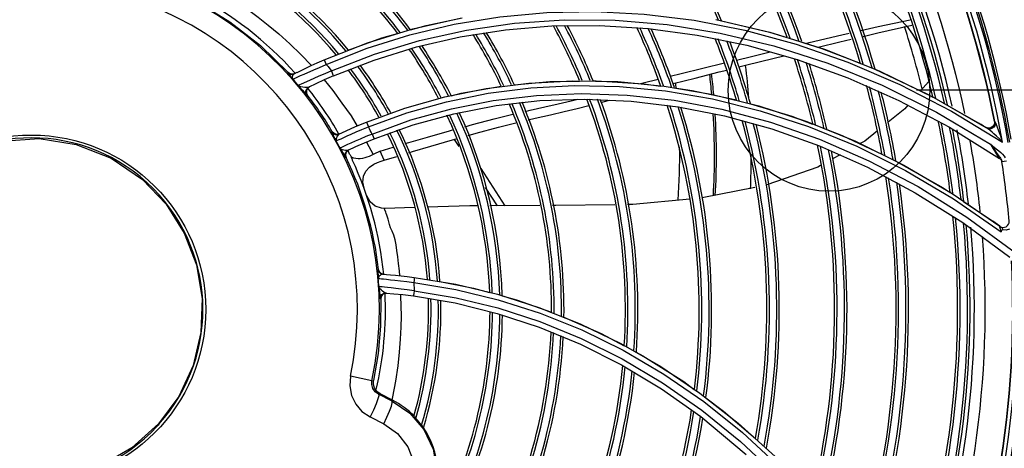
# Model space of a CAD drawing. Extents: x 40.7 to 137.4, y -250.8 to -221.5.
# Tile 20 of 256: x 56.5309 to 56.7263, y -238.5169 to -238.4319. Entities that reach past the tile are written whole.
import ezdxf

# ---------------------------------------------------------------- set-up
doc = ezdxf.new("R2010")
doc.units = 0
doc.header["$MEASUREMENT"] = 0
doc.layers.get('0').update_dxf_attribs({"linetype": 'CONTINUOUS'})
doc.layers.add('I-LIN_CHANADA', color=1, linetype='CONTINUOUS')

msp = doc.modelspace()

# ---------------------------------------------------------------- linework, layer by layer
at = {"color": 155}
for p, q in [((56.60898448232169, -238.433705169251), (56.61833459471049, -238.4315830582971)), ((56.66476512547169, -238.4320189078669), (56.67484708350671, -238.4340011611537)), ((56.66907249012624, -238.4319027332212), (56.67979906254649, -238.4343939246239)), ((56.59997027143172, -238.4364783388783), (56.60898448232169, -238.433705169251)), ((56.63656653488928, -238.4331446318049), (56.64600372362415, -238.4330487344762)), ((56.64600372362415, -238.4330487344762), (56.65564561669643, -238.4336461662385)), ((56.65564561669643, -238.4336461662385), (56.66536291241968, -238.4349504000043)), ((56.66991587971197, -238.4345616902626), (56.68056853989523, -238.4371118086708)), ((56.67484708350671, -238.4340011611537), (56.6850383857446, -238.4367678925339)), ((56.67979906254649, -238.4343939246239), (56.69062254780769, -238.4377760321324)), ((56.59133519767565, -238.4398651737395), (56.59997027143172, -238.4364783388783)), ((56.60964772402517, -238.4373191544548), (56.61834959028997, -238.4353084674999)), ((56.66536291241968, -238.4349504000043), (56.6752136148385, -238.4369921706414)), ((56.6850383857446, -238.4367678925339), (56.69529561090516, -238.4403475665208)), ((56.60125387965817, -238.4399094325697), (56.60964772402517, -238.4373191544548)), ((56.6752136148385, -238.4369921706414), (56.68521221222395, -238.4398156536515)), ((56.68056853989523, -238.4371118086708), (56.69131275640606, -238.4405546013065)), ((56.59320113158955, -238.4430476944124), (56.60125387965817, -238.4399094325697)), ((56.68521221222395, -238.4398156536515), (56.69529413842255, -238.4434502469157)), ((56.69131275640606, -238.4405546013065), (56.702097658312, -238.4449224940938)), ((56.58421645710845, -238.4423557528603), (56.58409548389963, -238.4424178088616)), ((56.58460198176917, -238.4426252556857), (56.58421676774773, -238.4423561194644)), ((56.58506325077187, -238.4427089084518), (56.58460198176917, -238.4426252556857)), ((56.58551889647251, -238.442592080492), (56.58506325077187, -238.4427089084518)), ((56.58539765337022, -238.4426529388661), (56.58510098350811, -238.4429600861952)), ((56.58539776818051, -238.4426531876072), (56.5860219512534, -238.4423407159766)), ((56.70065692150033, -238.4417228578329), (56.71093613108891, -238.4466014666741)), ((56.58478289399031, -238.4432945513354), (56.58510342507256, -238.4436860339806)), ((56.58538735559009, -238.443558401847), (56.58572454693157, -238.4434115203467)), ((56.58572454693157, -238.4434115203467), (56.58667022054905, -238.4430041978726)), ((56.58844049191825, -238.4439569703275), (56.58676795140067, -238.4446802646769)), ((56.64071197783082, -238.4440074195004), (56.64965744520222, -238.4441976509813)), ((56.64471524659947, -238.4440330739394), (56.6453425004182, -238.4440232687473)), ((56.64965744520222, -238.4441976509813), (56.65880280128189, -238.4450684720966)), ((56.69529413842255, -238.4434502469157), (56.70537593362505, -238.4479097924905)), ((56.71127906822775, -238.4442619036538), (56.70971545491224, -238.4460221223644)), ((56.58785533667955, -238.4459692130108), (56.5878514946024, -238.4464517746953)), ((56.5878514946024, -238.4464517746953), (56.58805696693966, -238.4468921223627)), ((56.58806564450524, -238.445534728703), (56.58785533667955, -238.4459692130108)), ((56.58844356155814, -238.4452313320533), (56.58806564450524, -238.445534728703)), ((56.5883405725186, -238.4452814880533), (56.58844479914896, -238.4452307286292)), ((56.61529213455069, -238.4472153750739), (56.62351109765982, -238.4455448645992)), ((56.65880280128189, -238.4450684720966), (56.66812115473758, -238.4466525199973)), ((56.702097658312, -238.4449224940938), (56.71287813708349, -238.4502519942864)), ((56.71093613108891, -238.4466014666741), (56.71213739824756, -238.4472791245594)), ((56.58795445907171, -238.4469424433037), (56.58805696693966, -238.4468921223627)), ((56.60735452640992, -238.4494512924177), (56.61529213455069, -238.4472153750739)), ((56.64037761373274, -238.4480169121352), (56.64167404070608, -238.4477048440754)), ((56.64310064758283, -238.4476557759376), (56.6522480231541, -238.4480493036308)), ((56.64630710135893, -238.448312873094), (56.64669625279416, -238.4482116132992)), ((56.64669625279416, -238.4482116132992), (56.64799707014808, -238.4478664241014)), ((56.6522480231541, -238.4480493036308), (56.66161580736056, -238.4491796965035)), ((56.66080077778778, -238.4478771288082), (56.67028856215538, -238.4496590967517)), ((56.70537593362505, -238.4479097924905), (56.71542705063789, -238.4532259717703)), ((56.712330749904, -238.4473334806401), (56.72309008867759, -238.4535600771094)), ((56.59972613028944, -238.4522252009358), (56.60735452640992, -238.4494512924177)), ((56.6170986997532, -238.4505505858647), (56.62549153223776, -238.4489388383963)), ((56.64153570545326, -238.4495291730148), (56.64388327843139, -238.4489419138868)), ((56.66161580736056, -238.4491796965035), (56.67082791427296, -238.4510048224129)), ((56.71287813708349, -238.4502519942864), (56.72359833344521, -238.4565786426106)), ((56.71499886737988, -238.4488933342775), (56.72125650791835, -238.4524233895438)), ((56.71580806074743, -238.4500457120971), (56.72594875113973, -238.4562043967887)), ((56.60900829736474, -238.452767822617), (56.6170986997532, -238.4505505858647)), ((56.67082791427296, -238.4510048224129), (56.68015806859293, -238.4535808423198)), ((56.68714418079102, -238.4520931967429), (56.69676483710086, -238.4560131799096)), ((56.7217378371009, -238.452718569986), (56.72125652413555, -238.4524233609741)), ((56.72437023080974, -238.452057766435), (56.72434873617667, -238.452593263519)), ((56.72444714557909, -238.4521062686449), (56.72437024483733, -238.4520578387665)), ((56.72460854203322, -238.4524035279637), (56.72444712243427, -238.4521061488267)), ((56.59297275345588, -238.454131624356), (56.59286147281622, -238.4541841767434)), ((56.59334996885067, -238.454512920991), (56.59297273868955, -238.4541316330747)), ((56.60125104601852, -238.45555894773), (56.60900829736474, -238.452767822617)), ((56.68015806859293, -238.4535808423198), (56.68962152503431, -238.4569595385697)), ((56.68743599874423, -238.4530852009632), (56.69705510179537, -238.4570204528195)), ((56.71542705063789, -238.4532259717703), (56.7253791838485, -238.4594121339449)), ((56.72220813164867, -238.4530091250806), (56.7217378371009, -238.452718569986)), ((56.72269439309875, -238.4533117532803), (56.72220813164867, -238.4530091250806)), ((56.72324555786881, -238.4534861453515), (56.72269439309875, -238.4533117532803)), ((56.72270590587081, -238.4533188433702), (56.72269538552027, -238.4533123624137)), ((56.72312628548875, -238.4534350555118), (56.72271352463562, -238.4532961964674)), ((56.5938608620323, -238.4546700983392), (56.59334996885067, -238.454512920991)), ((56.59438771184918, -238.4545667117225), (56.5938608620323, -238.4546700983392)), ((56.59427639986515, -238.4546189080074), (56.59390982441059, -238.4550107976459)), ((56.59972903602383, -238.4561926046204), (56.60105496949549, -238.4586523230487)), ((56.61812490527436, -238.4570574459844), (56.61720699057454, -238.4556418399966)), ((56.68965111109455, -238.4556300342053), (56.69943091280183, -238.459885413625)), ((56.60250336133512, -238.4580076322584), (56.60505646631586, -238.4572189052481)), ((56.68962152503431, -238.4569595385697), (56.6991461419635, -238.4611702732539)), ((56.72359833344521, -238.4565786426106), (56.72473388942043, -238.4575023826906)), ((56.72473388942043, -238.4575023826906), (56.72520282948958, -238.4578950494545)), ((56.5956542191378, -238.4583778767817), (56.59559222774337, -238.4588043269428)), ((56.59559222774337, -238.4588043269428), (56.59570003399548, -238.4592238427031)), ((56.59570003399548, -238.4592238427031), (56.59559277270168, -238.459274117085)), ((56.6032472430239, -238.4597994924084), (56.60580521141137, -238.4590163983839)), ((56.69371521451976, -238.4587046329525), (56.69221662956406, -238.4595306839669)), ((56.70478993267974, -238.4599464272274), (56.71415551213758, -238.4652540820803)), ((56.72580710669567, -238.4599488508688), (56.72584907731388, -238.460129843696)), ((56.72676412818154, -238.4599904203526), (56.7258490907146, -238.4601299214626)), ((56.62242975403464, -238.4614524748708), (56.62720757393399, -238.4688208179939)), ((56.6991461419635, -238.4611702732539), (56.70864950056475, -238.4662287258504)), ((56.62575808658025, -238.468829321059), (56.62337960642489, -238.4651612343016)), ((56.67683749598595, -238.4652244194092), (56.66635812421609, -238.4672581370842)), ((56.71415551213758, -238.4652540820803), (56.71555053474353, -238.4661874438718)), ((56.70864950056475, -238.4662287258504), (56.71809262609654, -238.4721687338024)), ((56.71596752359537, -238.4663889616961), (56.72542958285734, -238.4728856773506)), ((56.71624932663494, -238.4674347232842), (56.72570642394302, -238.4739550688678)), ((56.71821769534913, -238.4679719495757), (56.72402033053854, -238.4718542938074)), ((56.60926987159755, -238.4691869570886), (56.60339837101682, -238.4693605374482)), ((56.60339837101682, -238.4693605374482), (56.60340358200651, -238.4693602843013)), ((56.63415671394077, -238.4687800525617), (56.62424212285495, -238.4688382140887)), ((56.71890281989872, -238.4710822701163), (56.72845634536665, -238.4780638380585)), ((56.71809262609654, -238.4721687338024), (56.72739138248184, -238.4789954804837)), ((56.72542969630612, -238.4728852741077), (56.72497241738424, -238.4725482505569)), ((56.72561987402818, -238.4737452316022), (56.72570751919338, -238.4739570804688)), ((56.60214766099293, -238.4814418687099), (56.60201906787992, -238.4814326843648)), ((56.6023177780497, -238.4819144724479), (56.60214766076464, -238.481441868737)), ((56.60207655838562, -238.4828443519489), (56.60209670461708, -238.4832258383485)), ((56.60267917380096, -238.4822612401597), (56.6023177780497, -238.4819144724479)), ((56.60315883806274, -238.4824118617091), (56.60267917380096, -238.4822612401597)), ((56.60303059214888, -238.4824024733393), (56.60371763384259, -238.482454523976)), ((56.6092329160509, -238.4830239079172), (56.61747647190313, -238.4843824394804)), ((56.60912890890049, -238.4840501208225), (56.61749931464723, -238.4854301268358)), ((56.61747647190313, -238.4843824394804), (56.62574128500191, -238.4863630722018)), ((56.61749931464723, -238.4854301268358), (56.6258706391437, -238.4874471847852)), ((56.6025717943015, -238.4872608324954), (56.60245658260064, -238.4872516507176)), ((56.60265439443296, -238.486808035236), (56.6025717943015, -238.4872608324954)), ((56.6037602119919, -238.4861321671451), (56.60330337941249, -238.4861915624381)), ((56.60906290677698, -238.4866948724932), (56.61737665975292, -238.4881004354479)), ((56.62574128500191, -238.4863630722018), (56.6339735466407, -238.4889734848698)), ((56.6258706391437, -238.4874471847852), (56.63421870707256, -238.4901173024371)), ((56.61737665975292, -238.4881004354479), (56.62570951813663, -238.4901597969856)), ((56.62570951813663, -238.4901597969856), (56.63400759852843, -238.4928825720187)), ((56.63421870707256, -238.4901173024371), (56.64251292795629, -238.4934574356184)), ((56.64251292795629, -238.4934574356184), (56.65071507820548, -238.497482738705)), ((56.6502068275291, -238.4961299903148), (56.65814765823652, -238.5007044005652)), ((56.65071507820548, -238.497482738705), (56.6587819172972, -238.502205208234)), ((56.65036467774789, -238.5003774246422), (56.65831375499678, -238.505155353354)), ((56.65814765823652, -238.5007044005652), (56.66592511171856, -238.5059612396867)), ((56.60084605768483, -238.5035186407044), (56.59657165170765, -238.5026249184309)), ((56.60084606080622, -238.503518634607), (56.60116115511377, -238.5034616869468)), ((56.65831375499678, -238.505155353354), (56.66607115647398, -238.510639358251)), ((56.60214677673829, -238.5061896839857), (56.60244379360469, -238.5061322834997)), ((56.60484212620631, -238.5075557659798), (56.60214677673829, -238.5061896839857)), ((56.60492373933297, -238.5073955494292), (56.60244379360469, -238.5061322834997)), ((56.6048648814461, -238.5073828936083), (56.60500348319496, -238.5067383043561)), ((56.66592511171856, -238.5059612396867), (56.67350029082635, -238.511913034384)), ((56.60484212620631, -238.5075557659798), (56.60492373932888, -238.507395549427)), ((56.60046554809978, -238.5107099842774), (56.60318255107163, -238.5120870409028)), ((56.60318255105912, -238.5120870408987), (56.60381871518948, -238.5107651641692)), ((56.60381871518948, -238.5107651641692), (56.6043300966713, -238.5095838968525)), ((56.66607115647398, -238.510639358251), (56.67507838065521, -238.518174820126)), ((56.67435647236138, -238.5138008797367), (56.68177468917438, -238.5206974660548))]:
    msp.add_line(p, q, dxfattribs=at)
for points in [[(56.56747916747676, -238.4243540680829), (56.56910658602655, -238.4252383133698), (56.57085888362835, -238.4262885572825), (56.57273644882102, -238.4274729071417), (56.57458323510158, -238.4287230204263), (56.57638342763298, -238.4300326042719), (56.57826716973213, -238.4314273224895), (56.58027545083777, -238.4329676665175), (56.58236623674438, -238.4347247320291), (56.58452079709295, -238.436670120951), (56.58673896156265, -238.4388130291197), (56.58885497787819, -238.4409820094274)], [(56.56606943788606, -238.4282973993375), (56.57263018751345, -238.4323044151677), (56.57870226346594, -238.4370088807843), (56.58421678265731, -238.4423561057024)], [(56.59177168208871, -238.4407988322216), (56.59990728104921, -238.4375791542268), (56.60837384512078, -238.4349097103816), (56.61714947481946, -238.4328165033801), (56.62620969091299, -238.4313286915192), (56.63552637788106, -238.4304758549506), (56.64507488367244, -238.4302868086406)], [(56.64507488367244, -238.4302868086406), (56.65483032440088, -238.4307910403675), (56.66476512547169, -238.4320189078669)], [(56.59281076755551, -238.4420789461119), (56.60136970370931, -238.4387506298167), (56.61030266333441, -238.4360345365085), (56.61957361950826, -238.4339668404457), (56.62914558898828, -238.4325835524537), (56.63899269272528, -238.4319171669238), (56.64909132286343, -238.43200110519)], [(56.60847277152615, -238.4339204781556), (56.61156648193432, -238.4330447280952), (56.61873969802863, -238.431562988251)], [(56.64909132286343, -238.43200110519), (56.65940950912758, -238.4328704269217), (56.66991587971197, -238.4345616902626)], [(56.6701778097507, -238.4321459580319), (56.67972456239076, -238.4343730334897), (56.68317797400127, -238.4354444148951)], [(56.69785804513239, -238.434074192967), (56.70131449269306, -238.4332878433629), (56.70763596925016, -238.431918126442)], [(56.59615192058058, -238.4379400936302), (56.6028273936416, -238.4355185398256), (56.60593196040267, -238.4346397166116)], [(56.61834959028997, -238.4353084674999), (56.62732830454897, -238.4339076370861), (56.63656653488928, -238.4331446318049)], [(56.68693343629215, -238.4366095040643), (56.6875805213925, -238.4364556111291), (56.69410438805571, -238.4349281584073), (56.69550197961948, -238.4346102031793)], [(56.69827894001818, -238.4352228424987), (56.70122249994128, -238.4345199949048), (56.70795145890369, -238.4329870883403)], [(56.68611269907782, -238.4363548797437), (56.69010747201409, -238.4375942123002), (56.69770339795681, -238.440559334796)], [(56.68939138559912, -238.4373720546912), (56.69366824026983, -238.4363237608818), (56.6959458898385, -238.435779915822)], [(56.67318063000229, -238.4399077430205), (56.67616726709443, -238.4391839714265), (56.67984475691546, -238.4382999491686)], [(56.69062254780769, -238.4377760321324), (56.70148622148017, -238.4420798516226), (56.712330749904, -238.4473334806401)], [(56.5860007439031, -238.4423513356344), (56.58678981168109, -238.4419629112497), (56.58770571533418, -238.4415217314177), (56.5887682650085, -238.4410217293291), (56.58997756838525, -238.4404677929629), (56.59133520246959, -238.4398651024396)], [(56.59133520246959, -238.4398651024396), (56.59140433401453, -238.4399893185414), (56.59156535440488, -238.4403335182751), (56.5917721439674, -238.4407981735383)], [(56.66004675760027, -238.4430995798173), (56.66222375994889, -238.4425689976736), (56.66650114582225, -238.441530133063), (56.67076577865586, -238.4404932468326)], [(56.67365530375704, -238.4412915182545), (56.67497261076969, -238.4409591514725), (56.68065187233, -238.4395348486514), (56.68254887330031, -238.4390635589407)], [(56.69529561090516, -238.4403475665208), (56.70557018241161, -238.4447661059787), (56.71580806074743, -238.4500457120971)], [(56.58409548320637, -238.4424178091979), (56.58411951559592, -238.4424699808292), (56.58424415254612, -238.442635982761), (56.58447684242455, -238.4429231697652), (56.58478289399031, -238.4432945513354)], [(56.58409548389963, -238.4424178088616), (56.58448105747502, -238.4426870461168), (56.58494246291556, -238.4427704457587), (56.58539776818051, -238.4426531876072)], [(56.58667022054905, -238.4430041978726), (56.58738103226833, -238.442696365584), (56.58927657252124, -238.4418690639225)], [(56.59281134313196, -238.4420773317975), (56.59149243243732, -238.4426346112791), (56.59032590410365, -238.4431367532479), (56.58844049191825, -238.4439569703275)], [(56.58927657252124, -238.4418690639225), (56.59044809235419, -238.4413615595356), (56.59177148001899, -238.4407984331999)], [(56.59177168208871, -238.4407988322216), (56.59212132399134, -238.4412230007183), (56.59246781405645, -238.4416495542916), (56.59281076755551, -238.4420789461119)], [(56.59320115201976, -238.4430477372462), (56.59315562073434, -238.4429071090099), (56.59300795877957, -238.4425403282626), (56.59281178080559, -238.442078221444)], [(56.66061064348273, -238.4445818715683), (56.66498751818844, -238.4434789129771), (56.66976318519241, -238.4422735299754), (56.67125187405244, -238.4418979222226)], [(56.58510098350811, -238.4429600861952), (56.58499447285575, -238.4433429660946), (56.58510314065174, -238.4436856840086)], [(56.58510301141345, -238.4436857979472), (56.58518765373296, -238.4436472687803), (56.58538735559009, -238.443558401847)], [(56.59320115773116, -238.443047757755), (56.59135427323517, -238.4438648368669), (56.58972309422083, -238.444618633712), (56.58834057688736, -238.4452814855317)], [(56.59134520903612, -238.4438690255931), (56.59309790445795, -238.4459645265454), (56.59487430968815, -238.4484790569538), (56.59668911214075, -238.4509908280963), (56.59788430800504, -238.4529971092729)], [(56.62351109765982, -238.4455448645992), (56.6319905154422, -238.444466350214), (56.64071197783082, -238.4440074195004)], [(56.6290721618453, -238.4448234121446), (56.63614357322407, -238.4441670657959), (56.64204163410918, -238.4440748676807)], [(56.6453425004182, -238.4440232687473), (56.65477151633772, -238.4446006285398), (56.65810807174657, -238.4450631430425)], [(56.65412360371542, -238.4445609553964), (56.65462950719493, -238.4444330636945), (56.65763767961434, -238.4436890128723)], [(56.5861845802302, -238.4449424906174), (56.58642506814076, -238.4452097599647), (56.58671541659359, -238.4455387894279), (56.58703177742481, -238.445903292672), (56.58760453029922, -238.446569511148)], [(56.58676795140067, -238.4446802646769), (56.58646440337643, -238.4448143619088), (56.58626771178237, -238.4449038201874), (56.58618466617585, -238.4449427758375)], [(56.58784635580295, -238.4453443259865), (56.5875041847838, -238.4453264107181), (56.5871278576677, -238.4452864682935), (56.5867551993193, -238.4452227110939), (56.58643269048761, -238.4451130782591), (56.58618471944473, -238.4449427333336)], [(56.58760453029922, -238.446569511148), (56.58779795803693, -238.4467895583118), (56.58791231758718, -238.4469109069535), (56.58795445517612, -238.4469424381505)], [(56.58795445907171, -238.4469424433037), (56.58774885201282, -238.4465022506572), (56.58775229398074, -238.4460199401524), (56.58796193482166, -238.4455856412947), (56.5883405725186, -238.4452814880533)], [(56.58834057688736, -238.4452814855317), (56.58813089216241, -238.4453346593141), (56.58784635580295, -238.4453443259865)], [(56.600141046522, -238.4531734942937), (56.60774836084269, -238.4504035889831), (56.6156632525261, -238.4481710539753), (56.62386929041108, -238.446501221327), (56.63233506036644, -238.4454240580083), (56.64104460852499, -238.4449670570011), (56.6499785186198, -238.4451601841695)], [(56.60088597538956, -238.4545847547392), (56.60858506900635, -238.4518035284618), (56.61659528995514, -238.4495814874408), (56.62491050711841, -238.4479423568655), (56.63351824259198, -238.4469173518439), (56.64239257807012, -238.4465417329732), (56.6514957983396, -238.4468503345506), (56.66080077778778, -238.4478771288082)], [(56.61655211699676, -238.4469793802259), (56.61853127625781, -238.4464811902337), (56.62649905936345, -238.4451171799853)], [(56.6499785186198, -238.4451601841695), (56.65911363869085, -238.4460351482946), (56.66842360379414, -238.4476250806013)], [(56.6608535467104, -238.4454437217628), (56.66440373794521, -238.4459358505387), (56.67315321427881, -238.4478380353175)], [(56.62549153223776, -238.4489388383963), (56.6341661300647, -238.4479630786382), (56.64310064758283, -238.4476557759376)], [(56.63124741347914, -238.4500901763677), (56.63222373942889, -238.4498617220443), (56.63514529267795, -238.4492055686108), (56.63782352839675, -238.4486050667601), (56.64037761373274, -238.4480169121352)], [(56.66812115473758, -238.4466525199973), (56.67758104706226, -238.4489831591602), (56.68714418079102, -238.4520931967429)], [(56.66842360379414, -238.4476250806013), (56.6778768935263, -238.4499638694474), (56.68743599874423, -238.4530852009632)], [(56.63183136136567, -238.4517917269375), (56.63320470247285, -238.4514648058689), (56.63625303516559, -238.450765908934), (56.63899072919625, -238.4501353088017), (56.64153570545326, -238.4495291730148)], [(56.67028856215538, -238.4496590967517), (56.67992122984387, -238.4522323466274), (56.68965111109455, -238.4556300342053)], [(56.67592493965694, -238.4485800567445), (56.68413365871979, -238.4510303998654), (56.6882837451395, -238.4526196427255)], [(56.70718748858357, -238.4488679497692), (56.70656109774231, -238.4495731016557), (56.70328656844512, -238.4522241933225)], [(56.59427639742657, -238.4546192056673), (56.59573692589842, -238.4539418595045), (56.59757705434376, -238.4531258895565), (56.59972613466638, -238.4522251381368)], [(56.59972613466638, -238.4522251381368), (56.59979360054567, -238.4523532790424), (56.59994653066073, -238.4527026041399), (56.6001417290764, -238.4531730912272)], [(56.61925597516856, -238.4531309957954), (56.62077430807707, -238.4527181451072), (56.62509429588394, -238.4515866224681), (56.62880497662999, -238.4506632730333)], [(56.61992425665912, -238.4548831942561), (56.62149941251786, -238.4544434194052), (56.62593290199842, -238.4532559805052), (56.62940650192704, -238.4523751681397)], [(56.72460849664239, -238.4524034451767), (56.72447156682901, -238.4528401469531), (56.72421146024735, -238.4532280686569), (56.72385626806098, -238.453517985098), (56.7234546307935, -238.4536457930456), (56.72309007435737, -238.453559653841)], [(56.72444714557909, -238.4521062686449), (56.72443237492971, -238.4526154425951), (56.72420768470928, -238.4530608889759), (56.72379364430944, -238.4533816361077), (56.72324555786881, -238.4534861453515)], [(56.72594984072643, -238.4562036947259), (56.72559661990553, -238.4550437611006), (56.7252624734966, -238.4540441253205), (56.72491230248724, -238.4530934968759), (56.72460854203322, -238.4524035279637)], [(56.59286147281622, -238.4541841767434), (56.59323898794, -238.4545657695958), (56.59375001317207, -238.4547228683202), (56.59427655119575, -238.4546191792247)], [(56.59286291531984, -238.4541866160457), (56.59293754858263, -238.454376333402), (56.59314771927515, -238.4547899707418), (56.59342741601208, -238.4553282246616), (56.59375301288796, -238.4559658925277)], [(56.59524139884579, -238.4552688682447), (56.5959166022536, -238.4549642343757), (56.59674759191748, -238.4545959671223), (56.59773073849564, -238.4541702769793), (56.59886127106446, -238.4536945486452), (56.6001417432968, -238.4531730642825)], [(56.60742782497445, -238.4564984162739), (56.60818757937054, -238.456267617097), (56.61188985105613, -238.4551790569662), (56.61620410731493, -238.4539608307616), (56.61685393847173, -238.4537841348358)], [(56.69107044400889, -238.4536867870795), (56.69414124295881, -238.4548627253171), (56.70201818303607, -238.4585797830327)], [(56.70114914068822, -238.4539546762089), (56.6986249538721, -238.4559982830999), (56.69773138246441, -238.4564908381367)], [(56.72594984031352, -238.4562036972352), (56.72534272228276, -238.4555705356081), (56.72475280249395, -238.4549867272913), (56.72426006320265, -238.4545240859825), (56.72388478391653, -238.4541879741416), (56.72349253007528, -238.45385772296), (56.72309003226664, -238.4535596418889)], [(56.72434873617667, -238.452593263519), (56.72409116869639, -238.4530592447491), (56.72365358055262, -238.4533605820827), (56.72312628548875, -238.4534350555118)], [(56.59390982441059, -238.4550107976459), (56.59371254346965, -238.4555109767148), (56.59375286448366, -238.4559655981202)], [(56.5937528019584, -238.4559656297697), (56.5940235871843, -238.4558349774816), (56.59431560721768, -238.4556965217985), (56.59471530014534, -238.4555101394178), (56.59524139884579, -238.4552688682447)], [(56.59611522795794, -238.4578015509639), (56.59767172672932, -238.4570864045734), (56.59933443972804, -238.4563568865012), (56.60125104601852, -238.45555894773)], [(56.60088683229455, -238.4545841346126), (56.59960349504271, -238.45510639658), (56.59847304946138, -238.4555826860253), (56.59749140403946, -238.4560093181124), (56.59666323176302, -238.4563788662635)], [(56.60088682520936, -238.4545841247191), (56.60108298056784, -238.4550792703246), (56.60121366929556, -238.45542979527), (56.60125105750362, -238.4555589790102)], [(56.60816856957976, -238.458297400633), (56.60889057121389, -238.4580777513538), (56.61255567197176, -238.4569843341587), (56.61685531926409, -238.4557400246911), (56.61753923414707, -238.4555490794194)], [(56.69676483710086, -238.4560131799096), (56.70639166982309, -238.4607706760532), (56.71596752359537, -238.4663889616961)], [(56.59451599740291, -238.4573856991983), (56.59478599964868, -238.4578629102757), (56.59502966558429, -238.4583024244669), (56.59523338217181, -238.4586726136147), (56.59538960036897, -238.4589536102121), (56.5954985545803, -238.4591425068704), (56.59556428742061, -238.4592455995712), (56.59559291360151, -238.4592744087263)], [(56.59560623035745, -238.4578544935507), (56.59529146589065, -238.4578078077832), (56.59497687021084, -238.4577232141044), (56.59470981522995, -238.4575864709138), (56.59451608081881, -238.4573858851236)], [(56.59507880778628, -238.4571125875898), (56.59478680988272, -238.4572531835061), (56.59459652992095, -238.45734614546), (56.59451609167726, -238.4573858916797)], [(56.59666323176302, -238.4563788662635), (56.59599639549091, -238.4566828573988), (56.59547649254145, -238.456924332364), (56.59507880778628, -238.4571125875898)], [(56.59559277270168, -238.459274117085), (56.59548738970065, -238.4587017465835), (56.59568010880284, -238.4581686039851), (56.59611530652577, -238.4578015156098)], [(56.59611523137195, -238.4578015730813), (56.59588757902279, -238.457857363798), (56.59560623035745, -238.4578544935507)], [(56.59622426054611, -238.4577504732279), (56.59587549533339, -238.4580079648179), (56.5956542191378, -238.4583778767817)], [(56.60250334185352, -238.4580076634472), (56.60207957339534, -238.45815562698), (56.6015927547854, -238.4583646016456), (56.60104972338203, -238.4586446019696)], [(56.60324725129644, -238.4597994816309), (56.60300572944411, -238.4592044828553), (56.60275778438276, -238.4586071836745), (56.60250336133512, -238.4580076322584)], [(56.69705510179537, -238.4570204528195), (56.70667844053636, -238.4617957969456), (56.71624932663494, -238.4674347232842)], [(56.72359936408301, -238.4565780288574), (56.72386069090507, -238.4570701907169), (56.72412022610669, -238.4575331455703), (56.72436491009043, -238.4579455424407), (56.72457876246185, -238.4583005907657), (56.72476106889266, -238.4586002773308), (56.72492680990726, -238.4588492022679), (56.72507277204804, -238.4590538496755), (56.72519726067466, -238.4592177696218), (56.72530022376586, -238.4593398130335), (56.72537922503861, -238.459412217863)], [(56.72359936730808, -238.4565779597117), (56.72392616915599, -238.4570903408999), (56.72421525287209, -238.4575255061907), (56.72447127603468, -238.4579002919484)], [(56.72447127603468, -238.4579002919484), (56.72469937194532, -238.4582275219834), (56.72490322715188, -238.4585156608), (56.72525013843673, -238.4590009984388)], [(56.72520282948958, -238.4578950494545), (56.72561560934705, -238.4582608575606), (56.7259753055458, -238.4586114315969), (56.72627874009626, -238.4589576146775), (56.72651532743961, -238.4593052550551)], [(56.59641309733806, -238.4585962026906), (56.59648567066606, -238.4587381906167), (56.596562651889, -238.4588757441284), (56.59664475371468, -238.4590102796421)], [(56.59664475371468, -238.4590102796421), (56.59673727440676, -238.4592406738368), (56.59683478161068, -238.4594689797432), (56.59693725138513, -238.4596951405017)], [(56.59807952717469, -238.4594993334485), (56.5976571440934, -238.4594686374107), (56.59726590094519, -238.4593828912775), (56.59692052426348, -238.459233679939), (56.5966450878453, -238.4590100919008)], [(56.60105496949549, -238.4586523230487), (56.60066268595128, -238.4588579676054), (56.60026211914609, -238.4590369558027), (56.59984788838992, -238.4591915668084), (56.59941666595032, -238.4593206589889), (56.59897108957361, -238.459419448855), (56.59852161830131, -238.4594810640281), (56.59807952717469, -238.4594993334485)], [(56.60121518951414, -238.46058375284), (56.60196622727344, -238.4602647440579), (56.60267013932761, -238.4599924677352), (56.6032472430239, -238.4597994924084)], [(56.69943091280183, -238.459885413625), (56.70920385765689, -238.4650283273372), (56.71890281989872, -238.4710822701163)], [(56.72525013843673, -238.4590009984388), (56.72539745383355, -238.4592094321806), (56.72552888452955, -238.4594028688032), (56.72564318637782, -238.4595870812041), (56.72573732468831, -238.4597678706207), (56.72580710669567, -238.4599488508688)], [(56.59927474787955, -238.4653355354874), (56.59904380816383, -238.4641442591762), (56.59918006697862, -238.4629767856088), (56.5996358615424, -238.461944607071), (56.60034226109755, -238.4611296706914), (56.60121524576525, -238.4605838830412)], [(56.68981441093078, -238.4608548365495), (56.68929695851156, -238.4611400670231), (56.67921014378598, -238.4646558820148)], [(56.60340380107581, -238.4693602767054), (56.60271150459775, -238.4693171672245), (56.60146641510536, -238.4688792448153), (56.60045674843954, -238.46802759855), (56.59981495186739, -238.4668734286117)], [(56.66394707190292, -238.4674957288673), (56.65262162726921, -238.4685649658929), (56.65154469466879, -238.4685788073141)], [(56.60341288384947, -238.4696393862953), (56.60335561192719, -238.4694970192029), (56.60333869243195, -238.469407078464), (56.60337113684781, -238.469365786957), (56.60339837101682, -238.4693605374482)], [(56.60636843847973, -238.4826951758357), (56.60628764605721, -238.4817172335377), (56.60613492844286, -238.4802596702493), (56.60596998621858, -238.4789191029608), (56.60580431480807, -238.4776922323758), (56.60563478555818, -238.4765653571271), (56.6054336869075, -238.4755567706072), (56.60517404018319, -238.4746633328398), (56.60484368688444, -238.4738824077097), (56.60454222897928, -238.4731628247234), (56.60431234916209, -238.4725295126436), (56.60415765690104, -238.4719884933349), (56.60404443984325, -238.4715026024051), (56.60392636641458, -238.4710694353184), (56.60380545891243, -238.4706852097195), (56.60368864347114, -238.4703517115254), (56.60358094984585, -238.4700671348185), (56.60341288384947, -238.4696393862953)], [(56.62172474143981, -238.4688529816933), (56.62028023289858, -238.4688614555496), (56.61179240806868, -238.4691123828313)], [(56.64903310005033, -238.468611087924), (56.63733949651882, -238.4687613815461), (56.63666210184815, -238.4687653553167)], [(56.72497241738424, -238.4725482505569), (56.72450250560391, -238.4722044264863), (56.72402034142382, -238.471854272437)], [(56.72542958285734, -238.4728856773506), (56.72540017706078, -238.4728686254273), (56.72537478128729, -238.4728704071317), (56.72536138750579, -238.4729048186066), (56.72536599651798, -238.4729805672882), (56.72538874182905, -238.4730881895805), (56.72542662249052, -238.4732183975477), (56.72547867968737, -238.4733729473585), (56.72554355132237, -238.4735502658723), (56.72561987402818, -238.4737452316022)], [(56.72570642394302, -238.4739550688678), (56.7257666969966, -238.4738418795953), (56.72583267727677, -238.4737295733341), (56.72590516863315, -238.4736184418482)], [(56.72582020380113, -238.4730734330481), (56.72582342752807, -238.4730848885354), (56.72583771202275, -238.4731200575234), (56.72586691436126, -238.4731818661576), (56.7259056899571, -238.4732702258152), (56.72593650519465, -238.4733690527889), (56.72594810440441, -238.4734635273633)], [(56.72733211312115, -238.4734472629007), (56.72666011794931, -238.4736806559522), (56.72590516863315, -238.4736184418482)], [(56.72594810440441, -238.4734635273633), (56.72593808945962, -238.4735497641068), (56.72590629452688, -238.4736202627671)], [(56.60201906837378, -238.4814326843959), (56.60200815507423, -238.4814929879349), (56.6020100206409, -238.481655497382), (56.60202035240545, -238.4818830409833), (56.60207655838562, -238.4828443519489)], [(56.60201906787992, -238.4814326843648), (56.60218936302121, -238.4819056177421), (56.60255095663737, -238.4822523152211), (56.60303059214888, -238.4824024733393)], [(56.60209644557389, -238.4832257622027), (56.6021862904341, -238.4832334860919), (56.60239745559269, -238.4832531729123), (56.60272082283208, -238.483285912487), (56.60316288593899, -238.4833334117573), (56.60374487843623, -238.4833978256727), (56.60449327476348, -238.4834818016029), (56.60541386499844, -238.4835863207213), (56.60649720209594, -238.4837132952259), (56.60773530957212, -238.4838663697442), (56.60912944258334, -238.4840512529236)], [(56.60245036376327, -238.4826182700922), (56.60232944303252, -238.4827226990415), (56.60224064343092, -238.4828229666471), (56.60217888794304, -238.4829168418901), (56.60213825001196, -238.4830037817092), (56.60211362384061, -238.4830838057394), (56.60210090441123, -238.4831580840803), (56.60209669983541, -238.4832257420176)], [(56.6030305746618, -238.482402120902), (56.60280142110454, -238.4824314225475), (56.60260690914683, -238.482515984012), (56.60245036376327, -238.4826182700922)], [(56.60370430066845, -238.4824535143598), (56.60454277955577, -238.482522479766), (56.60550855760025, -238.4826096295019), (56.60661537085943, -238.4827197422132), (56.60786057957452, -238.4828567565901), (56.60923294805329, -238.4830238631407)], [(56.60923294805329, -238.4830238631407), (56.60922870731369, -238.4831673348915), (56.60919038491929, -238.4835458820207), (56.60912941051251, -238.4840512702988)], [(56.60922552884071, -238.4856645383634), (56.60785714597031, -238.485480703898), (56.60663939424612, -238.4853287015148), (56.60557185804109, -238.4852031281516), (56.60466444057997, -238.4851006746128), (56.60392017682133, -238.4850184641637), (56.60332683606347, -238.4849542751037), (56.60286852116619, -238.4849065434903), (56.60253183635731, -238.4848734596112), (56.60231357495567, -238.4848538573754), (56.60222211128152, -238.4848463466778)], [(56.60319134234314, -238.4859280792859), (56.6029262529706, -238.4857397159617), (56.60265973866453, -238.4855193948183), (56.60242848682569, -238.4852788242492), (56.60228277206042, -238.4850442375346), (56.60222216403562, -238.4848463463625)], [(56.60222255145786, -238.4848459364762), (56.60225132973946, -238.4851275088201), (56.60228279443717, -238.4854610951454), (56.60231590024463, -238.4858371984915)], [(56.60922551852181, -238.4856645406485), (56.60915243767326, -238.4861939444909), (56.60909369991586, -238.4865643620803), (56.60906291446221, -238.4866949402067)], [(56.60912890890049, -238.4840501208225), (56.60916466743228, -238.4845873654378), (56.60919664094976, -238.4851250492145), (56.60922400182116, -238.485663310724)], [(56.60922400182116, -238.485663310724), (56.6175324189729, -238.4870567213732), (56.62584368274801, -238.4890885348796), (56.6341326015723, -238.4917743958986), (56.64236693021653, -238.4951314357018), (56.6505064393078, -238.4991742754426), (56.65850630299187, -238.5039139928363), (56.66632855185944, -238.5093647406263)], [(56.61432891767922, -238.483847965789), (56.62097341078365, -238.4851438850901), (56.62418889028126, -238.4860225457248)], [(56.6025715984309, -238.4872544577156), (56.60252562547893, -238.4926925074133), (56.60205443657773, -238.4981039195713), (56.60116113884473, -238.5034617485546)], [(56.60231590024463, -238.4858371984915), (56.60238276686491, -238.4866442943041), (56.60241302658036, -238.4869800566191), (56.60243803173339, -238.4871872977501), (56.60245667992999, -238.4872548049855)], [(56.60245658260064, -238.4872516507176), (56.60253902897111, -238.4867989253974), (56.60279742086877, -238.4864217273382), (56.60318691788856, -238.4861824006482), (56.60364300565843, -238.4861226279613)], [(56.60330337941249, -238.4861915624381), (56.60291322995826, -238.4864307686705), (56.60265439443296, -238.486808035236)], [(56.60364299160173, -238.4861226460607), (56.60343419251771, -238.4860631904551), (56.60319134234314, -238.4859280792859)], [(56.60364299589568, -238.4861226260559), (56.60517064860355, -238.486256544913), (56.60699554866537, -238.4864444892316), (56.60906290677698, -238.4866948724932)], [(56.60500348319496, -238.5067383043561), (56.60561212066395, -238.5036276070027), (56.60605732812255, -238.5005660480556), (56.60632572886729, -238.4978328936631), (56.60653424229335, -238.4952993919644), (56.60664397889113, -238.4929261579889), (56.6066859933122, -238.4907045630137), (56.60664460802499, -238.4886481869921), (56.60657898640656, -238.4867638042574), (56.60656745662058, -238.4864675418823)], [(56.62668077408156, -238.4867034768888), (56.62949160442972, -238.4874715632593), (56.63646489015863, -238.48994540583)], [(56.6339735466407, -238.4889734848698), (56.64213906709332, -238.4922248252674), (56.6502068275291, -238.4961299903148)], [(56.63892417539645, -238.4909007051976), (56.64634479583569, -238.49417109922), (56.65087641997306, -238.4965841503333)], [(56.63400759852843, -238.4928825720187), (56.64223620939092, -238.4962827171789), (56.65036467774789, -238.5003774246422)], [(56.65328032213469, -238.497864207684), (56.65460996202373, -238.4985722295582), (56.66271790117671, -238.5036943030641), (56.66479592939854, -238.5052331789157)], [(56.59657178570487, -238.5026244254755), (56.59642888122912, -238.5045620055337), (56.59678615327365, -238.5064340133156), (56.59761200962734, -238.5081518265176), (56.59884272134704, -238.5095942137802), (56.60046554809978, -238.5107099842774)], [(56.6587819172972, -238.502205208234), (56.66667463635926, -238.5076388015), (56.67435647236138, -238.5138008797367)], [(56.60214677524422, -238.5061896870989), (56.60148359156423, -238.5057046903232), (56.60102347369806, -238.5050398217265), (56.60080923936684, -238.5042786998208), (56.60084606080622, -238.503518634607)], [(56.60244378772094, -238.5061322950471), (56.60180421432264, -238.505661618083), (56.60135081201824, -238.505013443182), (56.60112852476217, -238.5042545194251), (56.60116115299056, -238.5034617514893)], [(56.60214675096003, -238.5061896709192), (56.60218094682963, -238.5064902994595), (56.60201440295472, -238.5071414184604), (56.60165609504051, -238.5081136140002)], [(56.66706169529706, -238.506911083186), (56.6706291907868, -238.5095529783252), (56.67692190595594, -238.514975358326)], [(56.60165609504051, -238.5081136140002), (56.60112500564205, -238.5093406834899), (56.60046554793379, -238.5107099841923)], [(56.6043300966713, -238.5095838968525), (56.6046988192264, -238.5085864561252), (56.60488025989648, -238.5078786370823), (56.60484212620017, -238.5075557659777)], [(56.60484212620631, -238.5075557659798), (56.6083685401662, -238.5099746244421), (56.61113976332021, -238.513219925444), (56.61297294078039, -238.517070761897), (56.61374410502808, -238.5212568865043), (56.61340617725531, -238.5254956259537), (56.61198352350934, -238.5295027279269)], [(56.60925228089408, -238.5105846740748), (56.60932767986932, -238.510683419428), (56.60943334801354, -238.5108159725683), (56.60956930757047, -238.5109844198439)], [(56.66632855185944, -238.5093647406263), (56.67393760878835, -238.5155441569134), (56.68128753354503, -238.52246389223), (56.68832505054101, -238.530131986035), (56.69499190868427, -238.538553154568), (56.70122821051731, -238.5477250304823), (56.70697779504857, -238.5576295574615)], [(56.60318255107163, -238.5120870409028), (56.60591769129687, -238.5140201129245), (56.60795907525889, -238.5166181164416), (56.60917031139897, -238.5196631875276), (56.60947548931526, -238.5229273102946)], [(56.61069635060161, -238.5123583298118), (56.61083349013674, -238.5125222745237), (56.61093949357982, -238.5126469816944), (56.61101607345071, -238.5127323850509)], [(56.67350029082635, -238.511913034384), (56.68083078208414, -238.5185706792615), (56.68787004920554, -238.5259422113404)]]:
    msp.add_lwpolyline(points, dxfattribs=at)
at = {"color": 6, "linetype": 'Continuous'}
for points in [[(56.50804042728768, -238.4666816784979), (56.51365677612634, -238.4616957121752), (56.52019984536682, -238.4580800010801), (56.52735451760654, -238.4559876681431), (56.53478621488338, -238.4555068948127), (56.54215083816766, -238.4566599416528), (56.54910523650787, -238.459402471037), (56.55531785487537, -238.4636236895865)], [(56.55531785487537, -238.4636236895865), (56.55999806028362, -238.4685158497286), (56.56360925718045, -238.4742290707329), (56.56601513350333, -238.4805370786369), (56.56712500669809, -238.4871927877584), (56.56689667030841, -238.4939365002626), (56.56533798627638, -238.5005052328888), (56.56250652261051, -238.5066421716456), (56.55850959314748, -238.5121027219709)], [(56.55850959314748, -238.5121027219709), (56.55322345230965, -238.5168547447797), (56.54707570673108, -238.5203968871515), (56.54033530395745, -238.5225818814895), (56.53334213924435, -238.5233201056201), (56.52630032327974, -238.5225919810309), (56.51953943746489, -238.5204090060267), (56.51338423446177, -238.5168691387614), (56.50810697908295, -238.5121341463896), (56.5039310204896, -238.5064110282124), (56.50103410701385, -238.4999467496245), (56.49954243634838, -238.4930287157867), (56.49951546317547, -238.4859714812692), (56.50096937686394, -238.4789948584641), (56.50385425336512, -238.4724640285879), (56.50804042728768, -238.4666816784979)], [(56.55853872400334, -238.5121328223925), (56.55843207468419, -238.512309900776), (56.55829499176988, -238.5124595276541), (56.55815701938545, -238.5126083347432)]]:
    msp.add_lwpolyline(points, dxfattribs=at)
msp.add_circle((56.53326218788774, -238.489387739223), 0.03459502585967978, dxfattribs=at)
at = {"color": 155}
for centre, radius, start, end in [((56.53326218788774, -238.489387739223), 0.1871111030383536, 12.44180571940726, 37.9878198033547), ((56.53326218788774, -238.489387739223), 0.1955225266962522, 9.771295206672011, 36.21109889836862), ((56.53326218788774, -238.489387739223), 0.1618438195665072, 19.16089808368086, 44.35263780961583), ((56.53326218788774, -238.489387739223), 0.1715857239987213, 16.55870982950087, 41.8980705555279), ((56.53326218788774, -238.489387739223), 0.1720862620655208, 16.42420773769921, 41.77052268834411), ((56.53326218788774, -238.489387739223), 0.1735513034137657, 16.030099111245, 41.39644157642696), ((56.53326218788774, -238.489387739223), 0.174051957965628, 15.89529432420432, 41.26836951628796), ((56.53326218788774, -238.489387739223), 0.1837938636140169, 13.25653966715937, 38.750244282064), ((56.53326218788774, -238.489387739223), 0.1842944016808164, 13.12020711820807, 38.61961166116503), ((56.53326218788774, -238.489387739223), 0.1857594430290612, 12.72076774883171, 38.23659648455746), ((56.53326218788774, -238.489387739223), 0.186260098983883, 12.58415108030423, 38.10550360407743), ((56.53326218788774, -238.489387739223), 0.1892692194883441, 11.85978202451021, 37.29144038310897), ((56.53326218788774, -238.489387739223), 0.1947198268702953, 11.04677700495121, 35.71196873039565), ((56.53326218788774, -238.489387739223), 0.1947860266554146, 11.03436148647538, 35.71428842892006), ((56.53326218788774, -238.489387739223), 0.1593775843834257, 19.81475983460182, 44.96510293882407), ((56.53326218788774, -238.489387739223), 0.1598781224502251, 19.68220640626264, 44.84109373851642), ((56.53326218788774, -238.489387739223), 0.16134316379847, 19.29377333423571, 44.47725132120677), ((56.53326218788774, -238.489387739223), 0.1966411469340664, 9.702832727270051, 34.76876374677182), ((56.53326218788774, -238.489387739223), 0.1969382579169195, 9.70281810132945, 34.76905563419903), ((56.53326218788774, -238.489387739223), 0.147914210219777, 22.82751340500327, 47.7602932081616), ((56.53326218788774, -238.489387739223), 0.1484148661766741, 22.69690694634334, 47.64013455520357), ((56.53326218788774, -238.489387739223), 0.1973534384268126, 9.84790158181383, 33.94734579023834), ((56.53326218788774, -238.489387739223), 0.2083655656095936, 7.30913626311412, 31.46700977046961), ((56.53326218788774, -238.489387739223), 0.09297758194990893, 36.5707282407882, 59.43040977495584), ((56.53326218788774, -238.489387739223), 0.09347823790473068, 36.4514804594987, 59.34334357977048), ((56.53326218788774, -238.489387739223), 0.09101200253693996, 37.03773696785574, 59.76719189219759), ((56.53326218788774, -238.489387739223), 0.09151254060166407, 36.91900154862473, 59.68221508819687), ((56.53326218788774, -238.489387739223), 0.08076944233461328, 39.43614682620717, 61.37203934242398), ((56.53326218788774, -238.489387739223), 0.08127009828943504, 39.32044644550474, 61.30024387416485), ((56.53326218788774, -238.489387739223), 0.07880386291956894, 39.88880021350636, 61.64640654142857), ((56.53326218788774, -238.489387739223), 0.07930440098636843, 39.77379437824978, 61.57770947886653), ((56.53326218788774, -238.489387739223), 0.06904536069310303, 348.1903428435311, 77.8217423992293), ((56.53326218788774, -238.489387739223), 0.06467852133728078, 348.1907891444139, 77.82094159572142), ((56.53326218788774, -238.489387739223), 0.07025784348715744, 41.87149216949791, 62.67423299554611), ((56.53326218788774, -238.489387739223), 0.1032201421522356, 25.41262793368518, 31.89906095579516), ((56.53326218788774, -238.489387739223), 0.1037206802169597, 25.32454738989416, 31.78591077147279), ((56.53326218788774, -238.489387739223), 0.1051857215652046, 25.06394628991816, 31.45354684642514), ((56.53326218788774, -238.489387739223), 0.1056863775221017, 24.97396822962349, 31.33958752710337), ((56.53326218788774, -238.489387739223), 0.1178699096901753, 22.65120919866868, 28.50712520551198), ((56.53326218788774, -238.489387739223), 0.1183704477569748, 22.55084089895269, 28.38851258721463), ((56.53326218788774, -238.489387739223), 0.1198354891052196, 22.25505498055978, 28.04039985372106), ((56.53326218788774, -238.489387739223), 0.1203361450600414, 22.15331455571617, 27.92113887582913), ((56.53326218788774, -238.489387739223), 0.1325196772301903, 19.57896746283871, 24.9704579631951), ((56.53326218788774, -238.489387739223), 0.1330202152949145, 19.46950217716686, 24.84737985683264), ((56.53326218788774, -238.489387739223), 0.1344852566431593, 19.14757498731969, 24.48636003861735), ((56.53326218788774, -238.489387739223), 0.1349859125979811, 19.03706434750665, 24.36273312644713), ((56.53326218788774, -238.489387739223), 0.182110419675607, 13.82769046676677, 17.9447903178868), ((56.53326218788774, -238.489387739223), 0.145948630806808, 16.55473183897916, 21.62217000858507), ((56.53326218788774, -238.489387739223), 0.1464491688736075, 16.43874721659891, 21.49560005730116), ((56.53326218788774, -238.489387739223), 0.147914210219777, 16.09803865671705, 21.12445616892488), ((56.53326218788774, -238.489387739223), 0.1484148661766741, 15.98121035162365, 20.99741302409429), ((56.53326218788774, -238.489387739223), 0.09101200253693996, 27.38987985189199, 34.58836064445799), ((56.53326218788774, -238.489387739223), 0.09151254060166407, 27.31602511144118, 34.48099481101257), ((56.53326218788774, -238.489387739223), 0.09297758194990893, 27.09597392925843, 34.16522165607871), ((56.53326218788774, -238.489387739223), 0.09347823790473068, 27.01949159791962, 34.05681936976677), ((56.53326218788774, -238.489387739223), 0.1593775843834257, 13.37205002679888, 18.18598725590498), ((56.53326218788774, -238.489387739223), 0.1598781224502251, 13.25075341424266, 18.05635467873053), ((56.53326218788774, -238.489387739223), 0.16134316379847, 12.8947132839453, 17.67632800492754), ((56.53326218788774, -238.489387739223), 0.1618438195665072, 12.77271952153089, 17.5462769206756), ((56.53326218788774, -238.489387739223), 0.07880386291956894, 28.94680656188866, 37.11288297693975), ((56.53326218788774, -238.489387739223), 0.07930440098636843, 28.89355884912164, 37.0133946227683), ((56.53326218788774, -238.489387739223), 0.08076944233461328, 28.73186789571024, 36.72001726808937), ((56.53326218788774, -238.489387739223), 0.08127009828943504, 28.67468748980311, 36.61905313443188), ((56.53166501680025, -238.4589118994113), 0.1375331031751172, 5.082292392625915, 6.771178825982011), ((56.53166501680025, -238.4589118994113), 0.1444390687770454, 4.541133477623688, 7.122765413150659), ((56.53323028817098, -238.489417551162), 0.06915326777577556, 40.02610718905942, 41.39949924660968), ((56.53166501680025, -238.4589118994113), 0.1302441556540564, 5.929834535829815, 6.365644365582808), ((56.53166501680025, -238.4589118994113), 0.1371501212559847, 5.139810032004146, 6.749974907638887), ((56.53326218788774, -238.489387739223), 0.07025784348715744, 29.69103947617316, 38.67856090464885), ((56.53326218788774, -238.489387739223), 0.1715857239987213, 10.3648832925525, 14.99459662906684), ((56.53326218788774, -238.489387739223), 0.1720862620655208, 10.23953315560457, 14.86247533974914), ((56.53326218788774, -238.489387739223), 0.1735513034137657, 9.87177649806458, 14.47522399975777), ((56.53326218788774, -238.489387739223), 0.174051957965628, 9.745829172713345, 14.34272487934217), ((56.53326218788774, -238.489387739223), 0.06934223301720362, 30.5644185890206, 37.79507352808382), ((56.53326218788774, -238.489387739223), 0.1037206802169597, 359.6110418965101, 23.20953993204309), ((56.53326218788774, -238.489387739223), 0.1051857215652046, 359.3028591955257, 22.97250113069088), ((56.53326218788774, -238.489387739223), 0.1056863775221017, 359.1969833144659, 22.89039059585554), ((56.53326218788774, -238.489387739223), 0.1178699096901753, 356.5366480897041, 20.73406599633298), ((56.53326218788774, -238.489387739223), 0.1183704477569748, 356.4242084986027, 20.63962762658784), ((56.53326218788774, -238.489387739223), 0.1198354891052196, 356.0938046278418, 20.36083815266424), ((56.53326218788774, -238.489387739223), 0.1203361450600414, 355.9804743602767, 20.26478374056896), ((56.53326218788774, -238.489387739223), 0.09297758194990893, 1.785985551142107, 24.78021347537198), ((56.53326218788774, -238.489387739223), 0.09347823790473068, 1.68829490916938, 24.71432248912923), ((56.53326218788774, -238.489387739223), 0.1032201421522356, 359.7157475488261, 23.2893822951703), ((56.53326218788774, -238.489387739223), 0.1325196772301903, 353.1573979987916, 17.81209408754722), ((56.53326218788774, -238.489387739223), 0.1330202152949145, 353.038943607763, 17.7070137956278), ((56.53326218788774, -238.489387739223), 0.1344852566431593, 352.6912000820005, 17.39766077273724), ((56.53326218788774, -238.489387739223), 0.1349859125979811, 352.5720335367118, 17.29137909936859), ((56.53326218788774, -238.489387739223), 0.09101200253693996, 2.165780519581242, 25.03117976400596), ((56.53326218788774, -238.489387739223), 0.09151254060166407, 2.069650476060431, 24.96846878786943), ((56.53166501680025, -238.4589118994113), 0.1371501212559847, 356.6705146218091, 3.490836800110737), ((56.53166501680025, -238.4589118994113), 0.1375331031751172, 356.7120883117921, 3.448075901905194), ((56.53326218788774, -238.489387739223), 0.145948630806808, 349.9193214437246, 14.89186433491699), ((56.53326218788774, -238.489387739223), 0.1464491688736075, 349.7963564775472, 14.77926434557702), ((56.53326218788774, -238.489387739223), 0.1837938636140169, 7.2657395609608, 11.74531512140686), ((56.53326218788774, -238.489387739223), 0.1842944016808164, 7.136901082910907, 11.61093758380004), ((56.53326218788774, -238.489387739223), 0.07605414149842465, 27.23288484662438, 28.43510977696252), ((56.53326218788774, -238.489387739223), 0.07930440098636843, 4.282853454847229, 26.22597656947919), ((56.53326218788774, -238.489387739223), 0.08076944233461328, 4.033383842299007, 26.10873444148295), ((56.53326218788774, -238.489387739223), 0.08127009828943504, 3.947022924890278, 26.06631108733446), ((56.53326218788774, -238.489387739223), 0.147914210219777, 349.4355797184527, 14.44827881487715), ((56.53326218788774, -238.489387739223), 0.1484148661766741, 349.3120170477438, 14.33471210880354), ((56.53326218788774, -238.489387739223), 0.1857594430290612, 6.759050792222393, 11.2171341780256), ((56.53326218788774, -238.489387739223), 0.186260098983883, 6.629694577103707, 11.08241336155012), ((56.53326218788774, -238.489387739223), 0.1871111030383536, 6.429165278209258, 10.97048008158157), ((56.53326218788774, -238.489387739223), 0.06910976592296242, 27.58480784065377, 28.9211335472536), ((56.53326218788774, -238.489387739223), 0.07880386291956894, 4.366929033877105, 26.26359522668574), ((56.53326218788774, -238.489387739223), 0.1892692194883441, 5.877632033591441, 10.25931868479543), ((56.53326218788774, -238.489387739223), 0.07025784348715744, 25.99324197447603, 26.6961670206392), ((56.53166501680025, -238.4589118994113), 0.1302441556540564, 356.1235950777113, 0.7693550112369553), ((56.53326218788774, -238.489387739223), 0.1593775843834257, 346.5695976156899, 11.79000477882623), ((56.53326218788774, -238.489387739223), 0.1598781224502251, 346.4428113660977, 11.67135731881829), ((56.53326218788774, -238.489387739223), 0.16134316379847, 346.0709753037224, 11.3229363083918), ((56.53326218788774, -238.489387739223), 0.1618438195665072, 345.9436763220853, 11.20350069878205), ((56.53326218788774, -238.489387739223), 0.06934223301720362, 6.579930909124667, 25.78590359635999), ((56.53326218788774, -238.489387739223), 0.07025784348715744, 5.695128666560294, 25.00031706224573), ((56.53166501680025, -238.4589118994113), 0.1444390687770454, 357.3988116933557, 359.9659142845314), ((56.72476736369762, -238.4603247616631), 0.001098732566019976, 8.654978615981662, 56.15979343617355), ((56.53299165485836, -238.4895337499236), 0.1950860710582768, 5.201434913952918, 8.668729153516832), ((56.53326218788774, -238.489387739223), 0.1715857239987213, 343.4411825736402, 8.841255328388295), ((56.53326218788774, -238.489387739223), 0.1720862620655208, 343.3113783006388, 8.718045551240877), ((56.53326218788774, -238.489387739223), 0.1735513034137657, 342.9307999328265, 8.356449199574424), ((56.53326218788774, -238.489387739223), 0.174051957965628, 342.8005442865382, 8.232572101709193), ((56.53326218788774, -238.489387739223), 0.1837938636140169, 340.2433301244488, 5.789505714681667), ((56.53326218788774, -238.489387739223), 0.1842944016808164, 340.1108522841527, 5.66241151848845), ((56.72611938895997, -238.4719528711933), 0.001159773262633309, 233.5103968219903, 5.201435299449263), ((56.53326218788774, -238.489387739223), 0.1857594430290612, 339.7225194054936, 5.289589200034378), ((56.53326218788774, -238.489387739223), 0.186260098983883, 339.5896382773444, 5.16192377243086), ((56.53326218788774, -238.489387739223), 0.1871111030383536, 339.4495664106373, 5.013908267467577), ((56.53326218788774, -238.489387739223), 0.1892692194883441, 338.876404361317, 4.378984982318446), ((56.53326218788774, -238.489387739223), 0.1955239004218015, 336.845423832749, 3.320208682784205), ((56.53326218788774, -238.489387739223), 0.1947198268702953, 338.0983991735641, 2.836268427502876), ((56.53326218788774, -238.489387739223), 0.1947860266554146, 338.0863084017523, 2.840738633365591), ((56.53326218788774, -238.489387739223), 0.06910976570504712, 3.768118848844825, 5.115346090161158), ((56.53326218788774, -238.489387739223), 0.1966428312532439, 336.7891129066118, 1.901035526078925), ((56.53326218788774, -238.489387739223), 0.1969382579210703, 336.7851294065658, 1.900087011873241), ((56.53326218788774, -238.489387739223), 0.1973534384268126, 336.9312869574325, 1.089727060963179), ((56.53326218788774, -238.489387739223), 0.07025784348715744, 346.9204364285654, 2.683588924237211), ((56.53326218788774, -238.489387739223), 0.07880386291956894, 344.4247352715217, 1.646406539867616), ((56.53326218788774, -238.489387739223), 0.07930440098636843, 344.1972594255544, 1.577709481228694), ((56.53326218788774, -238.489387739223), 0.08076944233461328, 343.4771828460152, 1.372039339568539), ((56.53326218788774, -238.489387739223), 0.08127009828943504, 343.2107100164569, 1.300243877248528), ((56.53326218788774, -238.489387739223), 0.09101200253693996, 332.1657805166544, 359.7671918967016), ((56.53326218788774, -238.489387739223), 0.09151254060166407, 332.0696504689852, 359.6822150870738), ((56.53326218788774, -238.489387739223), 0.09297758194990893, 331.7859855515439, 359.4304097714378), ((56.53326218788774, -238.489387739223), 0.09347823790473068, 331.6882949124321, 359.3433435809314), ((56.53326218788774, -238.489387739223), 0.2083655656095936, 337.1098218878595, 359.3673597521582), ((56.53326218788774, -238.489387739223), 0.1032201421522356, 329.7157475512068, 357.5541871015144), ((56.53326218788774, -238.489387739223), 0.1037206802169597, 329.6110418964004, 357.4578284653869), ((56.53326218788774, -238.489387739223), 0.1051857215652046, 329.3028591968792, 357.1735397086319), ((56.53326218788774, -238.489387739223), 0.1056863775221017, 329.1969833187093, 357.0756487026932), ((56.53326218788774, -238.489387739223), 0.1178699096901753, 326.5366480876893, 354.5850491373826), ((56.53326218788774, -238.489387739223), 0.1183704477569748, 326.4242085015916, 354.478685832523), ((56.53326218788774, -238.489387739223), 0.1198354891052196, 326.0938046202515, 354.1657089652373), ((56.53326218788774, -238.489387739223), 0.1203361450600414, 325.9804743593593, 354.0582138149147), ((56.59744307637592, -238.5220810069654), 0.0164809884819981, 44.23064968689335, 63.0060445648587), ((56.59744307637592, -238.5220810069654), 0.01643714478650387, 36.26398345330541, 42.4613052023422), ((56.53326218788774, -238.489387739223), 0.1325196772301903, 323.1573980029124, 351.3604927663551), ((56.53326218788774, -238.489387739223), 0.1330202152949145, 323.0389436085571, 351.2465731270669), ((56.53326218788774, -238.489387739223), 0.1344852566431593, 322.6912000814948, 350.911857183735), ((56.53326218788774, -238.489387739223), 0.1349859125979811, 322.5720335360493, 350.7970522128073), ((56.59744307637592, -238.5220810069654), 0.0164809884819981, 333.8283741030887, 34.55766740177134)]:
    msp.add_arc(centre, radius, start, end, dxfattribs=at)
at = {"color": 6, "linetype": 'Continuous'}
msp.add_arc((56.53326218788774, -238.489387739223), 0.03404333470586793, 318.0174060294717, 316.9928736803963, dxfattribs=at)
at = {"layer": 'I-LIN_CHANADA'}
msp.add_line((57.02093927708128, -238.4458965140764), (56.70889691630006, -238.4458965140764), dxfattribs=at)
msp.add_circle((56.6915378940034, -238.4459338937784), 0.02, dxfattribs=at)

doc.saveas('drawing.dxf')
